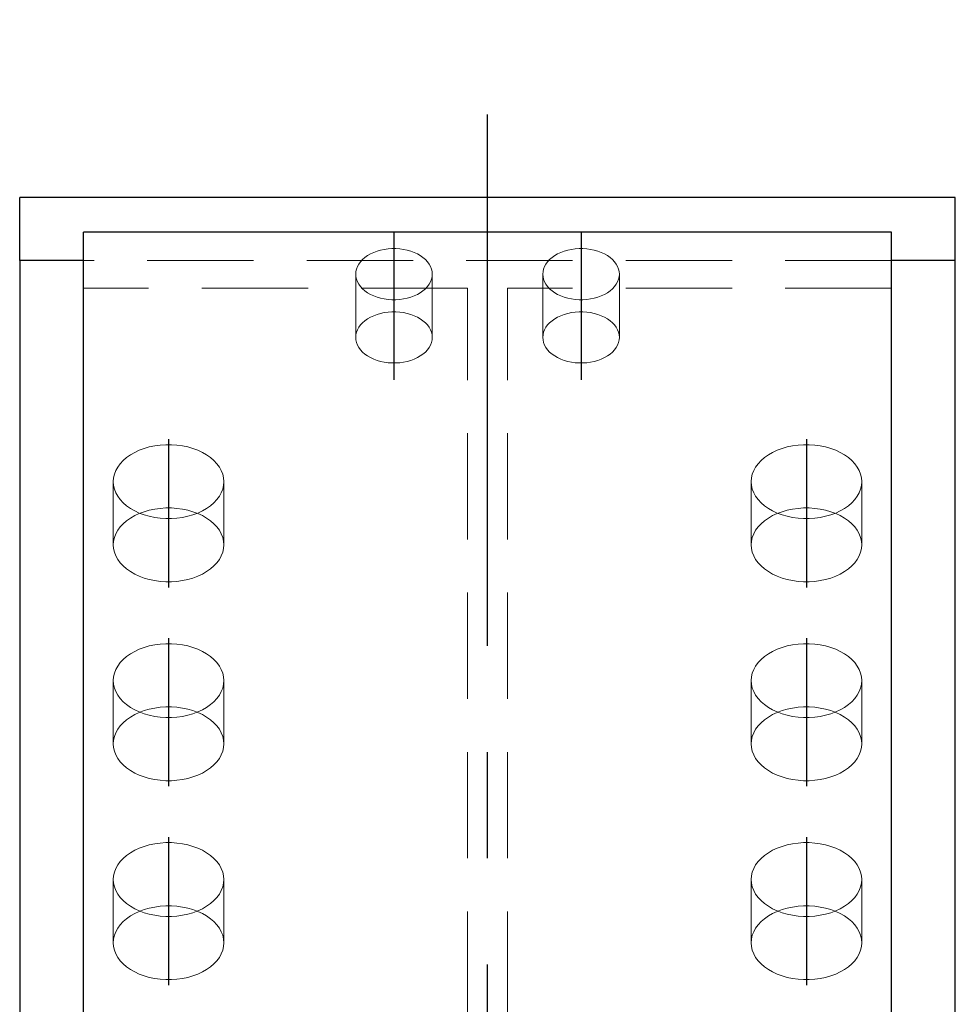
# Model space of a CAD drawing. Header units: millimetres. Extents: x 2097 to 3301, y 14853 to 15503.
# Tile 12 of 98: x 2439 to 2461, y 15153 to 15176. Entities that reach past the tile are written whole.
import ezdxf

# ---------------------------------------------------------------- set-up
doc = ezdxf.new("R2010")
doc.units = ezdxf.units.MM
doc.header["$LTSCALE"] = 10
doc.linetypes.add('HIDDEN', pattern=[0.375, 0.25, -0.125])
doc.linetypes.add('MITTE', pattern=[2, 1.25, -0.25, 0.25, -0.25])
doc.layers.add('PS_Hidden', color=2, linetype='HIDDEN', lineweight=9)
doc.layers.add('PS_SOLID', color=7, linetype='Continuous', lineweight=30)
doc.layers.add('PS_MID', color=5, linetype='MITTE')
doc.layers.add('PS_SHAPE', color=3, linetype='Continuous')

# ---------------------------------------------------------------- blocks, each defined once
blk = doc.blocks.new('*X794')
at = {"layer": 'PS_Hidden', "color": 2, "linetype": 'HIDDEN'}
for p, q in [((2447.838, 15170.433), (2447.758, 15170.404)), ((2447.921, 15170.457), (2447.838, 15170.433)), ((2448.008, 15170.476), (2447.921, 15170.457)), ((2448.098, 15170.488), (2448.008, 15170.476)), ((2448.188, 15170.494), (2448.098, 15170.488)), ((2448.279, 15170.494), (2448.188, 15170.494)), ((2448.37, 15170.488), (2448.279, 15170.494)), ((2448.459, 15170.476), (2448.37, 15170.488)), ((2448.546, 15170.457), (2448.459, 15170.476)), ((2448.63, 15170.433), (2448.546, 15170.457)), ((2448.71, 15170.404), (2448.63, 15170.433)), ((2452.238, 15170.433), (2452.158, 15170.404)), ((2452.321, 15170.457), (2452.238, 15170.433)), ((2452.408, 15170.476), (2452.321, 15170.457)), ((2452.498, 15170.488), (2452.408, 15170.476)), ((2452.588, 15170.494), (2452.498, 15170.488)), ((2452.679, 15170.494), (2452.588, 15170.494)), ((2452.77, 15170.488), (2452.679, 15170.494)), ((2452.859, 15170.476), (2452.77, 15170.488)), ((2452.946, 15170.457), (2452.859, 15170.476)), ((2453.03, 15170.433), (2452.946, 15170.457)), ((2453.11, 15170.404), (2453.03, 15170.433)), ((2459.934, 15170.211), (2440.934, 15170.211)), ((2447.495, 15170.237), (2447.447, 15170.185)), ((2447.551, 15170.285), (2447.495, 15170.237)), ((2447.614, 15170.329), (2447.551, 15170.285)), ((2447.683, 15170.369), (2447.614, 15170.329)), ((2447.758, 15170.404), (2447.683, 15170.369)), ((2448.785, 15170.369), (2448.71, 15170.404)), ((2448.854, 15170.329), (2448.785, 15170.369)), ((2448.917, 15170.285), (2448.854, 15170.329)), ((2448.973, 15170.237), (2448.917, 15170.285)), ((2449.021, 15170.185), (2448.973, 15170.237)), ((2451.895, 15170.237), (2451.847, 15170.185)), ((2451.951, 15170.285), (2451.895, 15170.237)), ((2452.014, 15170.329), (2451.951, 15170.285)), ((2452.083, 15170.369), (2452.014, 15170.329)), ((2452.158, 15170.404), (2452.083, 15170.369)), ((2453.185, 15170.369), (2453.11, 15170.404)), ((2453.254, 15170.329), (2453.185, 15170.369)), ((2453.317, 15170.285), (2453.254, 15170.329)), ((2453.373, 15170.237), (2453.317, 15170.285)), ((2453.421, 15170.185), (2453.373, 15170.237)), ((2447.352, 15170.014), (2447.339, 15169.954)), ((2447.375, 15170.073), (2447.352, 15170.014)), ((2447.407, 15170.13), (2447.375, 15170.073)), ((2447.447, 15170.185), (2447.407, 15170.13)), ((2449.061, 15170.13), (2449.021, 15170.185)), ((2449.093, 15170.073), (2449.061, 15170.13)), ((2449.115, 15170.014), (2449.093, 15170.073)), ((2449.129, 15169.954), (2449.115, 15170.014)), ((2451.752, 15170.014), (2451.739, 15169.954)), ((2451.775, 15170.073), (2451.752, 15170.014)), ((2451.807, 15170.13), (2451.775, 15170.073)), ((2451.847, 15170.185), (2451.807, 15170.13)), ((2453.461, 15170.13), (2453.421, 15170.185)), ((2453.493, 15170.073), (2453.461, 15170.13)), ((2453.515, 15170.014), (2453.493, 15170.073)), ((2453.529, 15169.954), (2453.515, 15170.014)), ((2447.339, 15169.954), (2447.334, 15169.893)), ((2447.334, 15169.893), (2447.339, 15169.832)), ((2447.334, 15168.406), (2447.334, 15169.893)), ((2447.339, 15169.832), (2447.352, 15169.772)), ((2447.352, 15169.772), (2447.375, 15169.713)), ((2449.093, 15169.713), (2449.115, 15169.772)), ((2449.115, 15169.772), (2449.129, 15169.832)), ((2449.134, 15169.893), (2449.129, 15169.954)), ((2449.129, 15169.832), (2449.134, 15169.893)), ((2449.134, 15168.406), (2449.134, 15169.893)), ((2451.739, 15169.954), (2451.734, 15169.893)), ((2451.734, 15169.893), (2451.739, 15169.832)), ((2451.734, 15168.406), (2451.734, 15169.893)), ((2451.739, 15169.832), (2451.752, 15169.772)), ((2451.752, 15169.772), (2451.775, 15169.713)), ((2453.493, 15169.713), (2453.515, 15169.772)), ((2453.515, 15169.772), (2453.529, 15169.832)), ((2453.534, 15169.893), (2453.529, 15169.954)), ((2453.529, 15169.832), (2453.534, 15169.893)), ((2453.534, 15168.406), (2453.534, 15169.893)), ((2449.964, 15169.567), (2440.934, 15169.567)), ((2447.375, 15169.713), (2447.407, 15169.656)), ((2447.407, 15169.656), (2447.447, 15169.601)), ((2447.447, 15169.601), (2447.495, 15169.549)), ((2447.495, 15169.549), (2447.551, 15169.501)), ((2447.551, 15169.501), (2447.614, 15169.457)), ((2448.854, 15169.457), (2448.917, 15169.501)), ((2448.917, 15169.501), (2448.973, 15169.549)), ((2448.973, 15169.549), (2449.021, 15169.601)), ((2449.021, 15169.601), (2449.061, 15169.656)), ((2449.061, 15169.656), (2449.093, 15169.713)), ((2449.964, 14961.153), (2449.964, 15169.567)), ((2450.904, 14961.153), (2450.904, 15169.567)), ((2459.934, 15169.567), (2450.904, 15169.567)), ((2451.775, 15169.713), (2451.807, 15169.656)), ((2451.807, 15169.656), (2451.847, 15169.601)), ((2451.847, 15169.601), (2451.895, 15169.549)), ((2451.895, 15169.549), (2451.951, 15169.501)), ((2451.951, 15169.501), (2452.014, 15169.457)), ((2453.254, 15169.457), (2453.317, 15169.501)), ((2453.317, 15169.501), (2453.373, 15169.549)), ((2453.373, 15169.549), (2453.421, 15169.601)), ((2453.421, 15169.601), (2453.461, 15169.656)), ((2453.461, 15169.656), (2453.493, 15169.713)), ((2447.614, 15169.457), (2447.683, 15169.417)), ((2447.683, 15169.417), (2447.758, 15169.383)), ((2447.758, 15169.383), (2447.838, 15169.353)), ((2447.838, 15169.353), (2447.921, 15169.329)), ((2447.921, 15169.329), (2448.008, 15169.311)), ((2448.008, 15169.311), (2448.098, 15169.298)), ((2448.098, 15169.298), (2448.188, 15169.292)), ((2448.188, 15169.292), (2448.279, 15169.292)), ((2448.279, 15169.292), (2448.37, 15169.298)), ((2448.37, 15169.298), (2448.459, 15169.311)), ((2448.459, 15169.311), (2448.546, 15169.329)), ((2448.546, 15169.329), (2448.63, 15169.353)), ((2448.63, 15169.353), (2448.71, 15169.383)), ((2448.71, 15169.383), (2448.785, 15169.417)), ((2448.785, 15169.417), (2448.854, 15169.457)), ((2452.014, 15169.457), (2452.083, 15169.417)), ((2452.083, 15169.417), (2452.158, 15169.383)), ((2452.158, 15169.383), (2452.238, 15169.353)), ((2452.238, 15169.353), (2452.321, 15169.329)), ((2452.321, 15169.329), (2452.408, 15169.311)), ((2452.408, 15169.311), (2452.498, 15169.298)), ((2452.498, 15169.298), (2452.588, 15169.292)), ((2452.588, 15169.292), (2452.679, 15169.292)), ((2452.679, 15169.292), (2452.77, 15169.298)), ((2452.77, 15169.298), (2452.859, 15169.311)), ((2452.859, 15169.311), (2452.946, 15169.329)), ((2452.946, 15169.329), (2453.03, 15169.353)), ((2453.03, 15169.353), (2453.11, 15169.383)), ((2453.11, 15169.383), (2453.185, 15169.417)), ((2453.185, 15169.417), (2453.254, 15169.457)), ((2447.551, 15168.798), (2447.614, 15168.842)), ((2447.614, 15168.842), (2447.683, 15168.882)), ((2447.683, 15168.882), (2447.758, 15168.916)), ((2447.758, 15168.916), (2447.838, 15168.946)), ((2447.838, 15168.946), (2447.921, 15168.97)), ((2447.921, 15168.97), (2448.008, 15168.988)), ((2448.008, 15168.988), (2448.098, 15169.001)), ((2448.098, 15169.001), (2448.188, 15169.007)), ((2448.188, 15169.007), (2448.279, 15169.007)), ((2448.279, 15169.007), (2448.37, 15169.001)), ((2448.37, 15169.001), (2448.459, 15168.988)), ((2448.459, 15168.988), (2448.546, 15168.97)), ((2448.546, 15168.97), (2448.63, 15168.946)), ((2448.63, 15168.946), (2448.71, 15168.916)), ((2448.71, 15168.916), (2448.785, 15168.882)), ((2448.785, 15168.882), (2448.854, 15168.842)), ((2448.854, 15168.842), (2448.917, 15168.798)), ((2451.951, 15168.798), (2452.014, 15168.842)), ((2452.014, 15168.842), (2452.083, 15168.882)), ((2452.083, 15168.882), (2452.158, 15168.916)), ((2452.158, 15168.916), (2452.238, 15168.946)), ((2452.238, 15168.946), (2452.321, 15168.97)), ((2452.321, 15168.97), (2452.408, 15168.988)), ((2452.408, 15168.988), (2452.498, 15169.001)), ((2452.498, 15169.001), (2452.588, 15169.007)), ((2452.588, 15169.007), (2452.679, 15169.007)), ((2452.679, 15169.007), (2452.77, 15169.001)), ((2452.77, 15169.001), (2452.859, 15168.988)), ((2452.859, 15168.988), (2452.946, 15168.97)), ((2452.946, 15168.97), (2453.03, 15168.946)), ((2453.03, 15168.946), (2453.11, 15168.916)), ((2453.11, 15168.916), (2453.185, 15168.882)), ((2453.185, 15168.882), (2453.254, 15168.842)), ((2453.254, 15168.842), (2453.317, 15168.798)), ((2447.352, 15168.527), (2447.375, 15168.586)), ((2447.375, 15168.586), (2447.407, 15168.643)), ((2447.407, 15168.643), (2447.447, 15168.698)), ((2447.447, 15168.698), (2447.495, 15168.75)), ((2447.495, 15168.75), (2447.551, 15168.798)), ((2448.917, 15168.798), (2448.973, 15168.75)), ((2448.973, 15168.75), (2449.021, 15168.698)), ((2449.021, 15168.698), (2449.061, 15168.643)), ((2449.061, 15168.643), (2449.093, 15168.586)), ((2449.093, 15168.586), (2449.115, 15168.527)), ((2451.752, 15168.527), (2451.775, 15168.586)), ((2451.775, 15168.586), (2451.807, 15168.643)), ((2451.807, 15168.643), (2451.847, 15168.698)), ((2451.847, 15168.698), (2451.895, 15168.75)), ((2451.895, 15168.75), (2451.951, 15168.798)), ((2453.317, 15168.798), (2453.373, 15168.75)), ((2453.373, 15168.75), (2453.421, 15168.698)), ((2453.421, 15168.698), (2453.461, 15168.643)), ((2453.461, 15168.643), (2453.493, 15168.586)), ((2453.493, 15168.586), (2453.515, 15168.527)), ((2447.334, 15168.406), (2447.339, 15168.467)), ((2447.339, 15168.345), (2447.334, 15168.406)), ((2447.339, 15168.467), (2447.352, 15168.527)), ((2447.352, 15168.285), (2447.339, 15168.345)), ((2449.115, 15168.527), (2449.129, 15168.467)), ((2449.129, 15168.345), (2449.115, 15168.285)), ((2449.129, 15168.467), (2449.134, 15168.406)), ((2449.134, 15168.406), (2449.129, 15168.345)), ((2451.734, 15168.406), (2451.739, 15168.467)), ((2451.739, 15168.345), (2451.734, 15168.406)), ((2451.739, 15168.467), (2451.752, 15168.527)), ((2451.752, 15168.285), (2451.739, 15168.345)), ((2453.515, 15168.527), (2453.529, 15168.467)), ((2453.529, 15168.345), (2453.515, 15168.285)), ((2453.529, 15168.467), (2453.534, 15168.406)), ((2453.534, 15168.406), (2453.529, 15168.345)), ((2447.375, 15168.226), (2447.352, 15168.285)), ((2447.407, 15168.169), (2447.375, 15168.226)), ((2447.447, 15168.114), (2447.407, 15168.169)), ((2447.495, 15168.062), (2447.447, 15168.114)), ((2449.021, 15168.114), (2448.973, 15168.062)), ((2449.061, 15168.169), (2449.021, 15168.114)), ((2449.093, 15168.226), (2449.061, 15168.169)), ((2449.115, 15168.285), (2449.093, 15168.226)), ((2451.775, 15168.226), (2451.752, 15168.285)), ((2451.807, 15168.169), (2451.775, 15168.226)), ((2451.847, 15168.114), (2451.807, 15168.169)), ((2451.895, 15168.062), (2451.847, 15168.114)), ((2453.421, 15168.114), (2453.373, 15168.062)), ((2453.461, 15168.169), (2453.421, 15168.114)), ((2453.493, 15168.226), (2453.461, 15168.169)), ((2453.515, 15168.285), (2453.493, 15168.226)), ((2447.551, 15168.014), (2447.495, 15168.062)), ((2447.614, 15167.97), (2447.551, 15168.014)), ((2447.683, 15167.93), (2447.614, 15167.97)), ((2447.758, 15167.895), (2447.683, 15167.93)), ((2447.838, 15167.866), (2447.758, 15167.895)), ((2448.71, 15167.895), (2448.63, 15167.866)), ((2448.785, 15167.93), (2448.71, 15167.895)), ((2448.854, 15167.97), (2448.785, 15167.93)), ((2448.917, 15168.014), (2448.854, 15167.97)), ((2448.973, 15168.062), (2448.917, 15168.014)), ((2451.951, 15168.014), (2451.895, 15168.062)), ((2452.014, 15167.97), (2451.951, 15168.014)), ((2452.083, 15167.93), (2452.014, 15167.97)), ((2452.158, 15167.895), (2452.083, 15167.93)), ((2452.238, 15167.866), (2452.158, 15167.895)), ((2453.11, 15167.895), (2453.03, 15167.866)), ((2453.185, 15167.93), (2453.11, 15167.895)), ((2453.254, 15167.97), (2453.185, 15167.93)), ((2453.317, 15168.014), (2453.254, 15167.97)), ((2453.373, 15168.062), (2453.317, 15168.014)), ((2447.921, 15167.842), (2447.838, 15167.866)), ((2448.008, 15167.823), (2447.921, 15167.842)), ((2448.098, 15167.811), (2448.008, 15167.823)), ((2448.188, 15167.805), (2448.098, 15167.811)), ((2448.279, 15167.805), (2448.188, 15167.805)), ((2448.37, 15167.811), (2448.279, 15167.805)), ((2448.459, 15167.823), (2448.37, 15167.811)), ((2448.546, 15167.842), (2448.459, 15167.823)), ((2448.63, 15167.866), (2448.546, 15167.842)), ((2452.321, 15167.842), (2452.238, 15167.866)), ((2452.408, 15167.823), (2452.321, 15167.842)), ((2452.498, 15167.811), (2452.408, 15167.823)), ((2452.588, 15167.805), (2452.498, 15167.811)), ((2452.679, 15167.805), (2452.588, 15167.805)), ((2452.77, 15167.811), (2452.679, 15167.805)), ((2452.859, 15167.823), (2452.77, 15167.811)), ((2452.946, 15167.842), (2452.859, 15167.823)), ((2453.03, 15167.866), (2452.946, 15167.842)), ((2442.482, 15165.828), (2442.361, 15165.793)), ((2442.608, 15165.854), (2442.482, 15165.828)), ((2442.737, 15165.872), (2442.608, 15165.854)), ((2442.868, 15165.881), (2442.737, 15165.872)), ((2443, 15165.881), (2442.868, 15165.881)), ((2443.131, 15165.872), (2443, 15165.881)), ((2443.26, 15165.854), (2443.131, 15165.872)), ((2443.385, 15165.828), (2443.26, 15165.854)), ((2443.506, 15165.793), (2443.385, 15165.828)), ((2457.482, 15165.828), (2457.361, 15165.793)), ((2457.608, 15165.854), (2457.482, 15165.828)), ((2457.737, 15165.872), (2457.608, 15165.854)), ((2457.868, 15165.881), (2457.737, 15165.872)), ((2458, 15165.881), (2457.868, 15165.881)), ((2458.131, 15165.872), (2458, 15165.881)), ((2458.26, 15165.854), (2458.131, 15165.872)), ((2458.385, 15165.828), (2458.26, 15165.854)), ((2458.506, 15165.793), (2458.385, 15165.828)), ((2441.948, 15165.579), (2441.867, 15165.509)), ((2442.038, 15165.643), (2441.948, 15165.579)), ((2442.138, 15165.7), (2442.038, 15165.643)), ((2442.246, 15165.75), (2442.138, 15165.7)), ((2442.361, 15165.793), (2442.246, 15165.75)), ((2443.622, 15165.75), (2443.506, 15165.793)), ((2443.73, 15165.7), (2443.622, 15165.75)), ((2443.83, 15165.643), (2443.73, 15165.7)), ((2443.92, 15165.579), (2443.83, 15165.643)), ((2444.001, 15165.509), (2443.92, 15165.579)), ((2456.948, 15165.579), (2456.867, 15165.509)), ((2457.038, 15165.643), (2456.948, 15165.579)), ((2457.138, 15165.7), (2457.038, 15165.643)), ((2457.246, 15165.75), (2457.138, 15165.7)), ((2457.361, 15165.793), (2457.246, 15165.75)), ((2458.622, 15165.75), (2458.506, 15165.793)), ((2458.73, 15165.7), (2458.622, 15165.75)), ((2458.83, 15165.643), (2458.73, 15165.7)), ((2458.92, 15165.579), (2458.83, 15165.643)), ((2459.001, 15165.509), (2458.92, 15165.579)), ((2441.739, 15165.356), (2441.694, 15165.273)), ((2441.797, 15165.435), (2441.739, 15165.356)), ((2441.867, 15165.509), (2441.797, 15165.435)), ((2444.071, 15165.435), (2444.001, 15165.509)), ((2444.129, 15165.356), (2444.071, 15165.435)), ((2444.174, 15165.273), (2444.129, 15165.356)), ((2456.739, 15165.356), (2456.694, 15165.273)), ((2456.797, 15165.435), (2456.739, 15165.356)), ((2456.867, 15165.509), (2456.797, 15165.435)), ((2459.071, 15165.435), (2459.001, 15165.509)), ((2459.129, 15165.356), (2459.071, 15165.435)), ((2459.174, 15165.273), (2459.129, 15165.356)), ((2441.641, 15165.101), (2441.634, 15165.013)), ((2441.661, 15165.188), (2441.641, 15165.101)), ((2441.694, 15165.273), (2441.661, 15165.188)), ((2444.207, 15165.188), (2444.174, 15165.273)), ((2444.227, 15165.101), (2444.207, 15165.188)), ((2444.234, 15165.013), (2444.227, 15165.101)), ((2456.641, 15165.101), (2456.634, 15165.013)), ((2456.661, 15165.188), (2456.641, 15165.101)), ((2456.694, 15165.273), (2456.661, 15165.188)), ((2459.207, 15165.188), (2459.174, 15165.273)), ((2459.227, 15165.101), (2459.207, 15165.188)), ((2459.234, 15165.013), (2459.227, 15165.101)), ((2441.634, 15165.013), (2441.641, 15164.925)), ((2441.634, 15163.526), (2441.634, 15165.013)), ((2441.641, 15164.925), (2441.661, 15164.838)), ((2444.207, 15164.838), (2444.227, 15164.925)), ((2444.227, 15164.925), (2444.234, 15165.013)), ((2444.234, 15163.526), (2444.234, 15165.013)), ((2456.634, 15165.013), (2456.641, 15164.925)), ((2456.634, 15163.526), (2456.634, 15165.013)), ((2456.641, 15164.925), (2456.661, 15164.838)), ((2459.207, 15164.838), (2459.227, 15164.925)), ((2459.227, 15164.925), (2459.234, 15165.013)), ((2459.234, 15163.526), (2459.234, 15165.013)), ((2441.661, 15164.838), (2441.694, 15164.753)), ((2441.694, 15164.753), (2441.739, 15164.67)), ((2441.739, 15164.67), (2441.797, 15164.591)), ((2444.071, 15164.591), (2444.129, 15164.67)), ((2444.129, 15164.67), (2444.174, 15164.753)), ((2444.174, 15164.753), (2444.207, 15164.838)), ((2456.661, 15164.838), (2456.694, 15164.753)), ((2456.694, 15164.753), (2456.739, 15164.67)), ((2456.739, 15164.67), (2456.797, 15164.591)), ((2459.071, 15164.591), (2459.129, 15164.67)), ((2459.129, 15164.67), (2459.174, 15164.753)), ((2459.174, 15164.753), (2459.207, 15164.838)), ((2441.797, 15164.591), (2441.867, 15164.516)), ((2441.867, 15164.516), (2441.948, 15164.447)), ((2441.948, 15164.447), (2442.038, 15164.383)), ((2443.83, 15164.383), (2443.92, 15164.447)), ((2443.92, 15164.447), (2444.001, 15164.516)), ((2444.001, 15164.516), (2444.071, 15164.591)), ((2456.797, 15164.591), (2456.867, 15164.516)), ((2456.867, 15164.516), (2456.948, 15164.447)), ((2456.948, 15164.447), (2457.038, 15164.383)), ((2458.83, 15164.383), (2458.92, 15164.447)), ((2458.92, 15164.447), (2459.001, 15164.516)), ((2459.001, 15164.516), (2459.071, 15164.591)), ((2442.038, 15164.383), (2442.138, 15164.326)), ((2442.038, 15164.155), (2442.138, 15164.213)), ((2442.138, 15164.326), (2442.246, 15164.275)), ((2442.138, 15164.213), (2442.246, 15164.263)), ((2442.246, 15164.263), (2442.361, 15164.306)), ((2442.246, 15164.275), (2442.361, 15164.233)), ((2442.361, 15164.306), (2442.482, 15164.341)), ((2442.361, 15164.233), (2442.482, 15164.198)), ((2442.482, 15164.341), (2442.608, 15164.367)), ((2442.482, 15164.198), (2442.608, 15164.172)), ((2442.608, 15164.367), (2442.737, 15164.385)), ((2442.737, 15164.385), (2442.868, 15164.394)), ((2442.868, 15164.394), (2443, 15164.394)), ((2443, 15164.394), (2443.131, 15164.385)), ((2443.131, 15164.385), (2443.26, 15164.367)), ((2443.26, 15164.367), (2443.385, 15164.341)), ((2443.26, 15164.172), (2443.385, 15164.198)), ((2443.385, 15164.341), (2443.506, 15164.306)), ((2443.385, 15164.198), (2443.506, 15164.233)), ((2443.506, 15164.306), (2443.622, 15164.263)), ((2443.506, 15164.233), (2443.622, 15164.275)), ((2443.622, 15164.275), (2443.73, 15164.326)), ((2443.622, 15164.263), (2443.73, 15164.213)), ((2443.73, 15164.326), (2443.83, 15164.383)), ((2443.73, 15164.213), (2443.83, 15164.155)), ((2457.038, 15164.383), (2457.138, 15164.326)), ((2457.038, 15164.155), (2457.138, 15164.213)), ((2457.138, 15164.326), (2457.246, 15164.275)), ((2457.138, 15164.213), (2457.246, 15164.263)), ((2457.246, 15164.263), (2457.361, 15164.306)), ((2457.246, 15164.275), (2457.361, 15164.233)), ((2457.361, 15164.306), (2457.482, 15164.341)), ((2457.361, 15164.233), (2457.482, 15164.198)), ((2457.482, 15164.341), (2457.608, 15164.367)), ((2457.482, 15164.198), (2457.608, 15164.172)), ((2457.608, 15164.367), (2457.737, 15164.385)), ((2457.737, 15164.385), (2457.868, 15164.394)), ((2457.868, 15164.394), (2458, 15164.394)), ((2458, 15164.394), (2458.131, 15164.385)), ((2458.131, 15164.385), (2458.26, 15164.367)), ((2458.26, 15164.367), (2458.385, 15164.341)), ((2458.26, 15164.172), (2458.385, 15164.198)), ((2458.385, 15164.341), (2458.506, 15164.306)), ((2458.385, 15164.198), (2458.506, 15164.233)), ((2458.506, 15164.306), (2458.622, 15164.263)), ((2458.506, 15164.233), (2458.622, 15164.275)), ((2458.622, 15164.275), (2458.73, 15164.326)), ((2458.622, 15164.263), (2458.73, 15164.213)), ((2458.73, 15164.326), (2458.83, 15164.383)), ((2458.73, 15164.213), (2458.83, 15164.155)), ((2441.739, 15163.868), (2441.797, 15163.947)), ((2441.797, 15163.947), (2441.867, 15164.022)), ((2441.867, 15164.022), (2441.948, 15164.092)), ((2441.948, 15164.092), (2442.038, 15164.155)), ((2442.608, 15164.172), (2442.737, 15164.154)), ((2442.737, 15164.154), (2442.868, 15164.145)), ((2442.868, 15164.145), (2443, 15164.145)), ((2443, 15164.145), (2443.131, 15164.154)), ((2443.131, 15164.154), (2443.26, 15164.172)), ((2443.83, 15164.155), (2443.92, 15164.092)), ((2443.92, 15164.092), (2444.001, 15164.022)), ((2444.001, 15164.022), (2444.071, 15163.947)), ((2444.071, 15163.947), (2444.129, 15163.868)), ((2456.739, 15163.868), (2456.797, 15163.947)), ((2456.797, 15163.947), (2456.867, 15164.022)), ((2456.867, 15164.022), (2456.948, 15164.092)), ((2456.948, 15164.092), (2457.038, 15164.155)), ((2457.608, 15164.172), (2457.737, 15164.154)), ((2457.737, 15164.154), (2457.868, 15164.145)), ((2457.868, 15164.145), (2458, 15164.145)), ((2458, 15164.145), (2458.131, 15164.154)), ((2458.131, 15164.154), (2458.26, 15164.172)), ((2458.83, 15164.155), (2458.92, 15164.092)), ((2458.92, 15164.092), (2459.001, 15164.022)), ((2459.001, 15164.022), (2459.071, 15163.947)), ((2459.071, 15163.947), (2459.129, 15163.868)), ((2441.661, 15163.7), (2441.694, 15163.786)), ((2441.694, 15163.786), (2441.739, 15163.868)), ((2444.129, 15163.868), (2444.174, 15163.786)), ((2444.174, 15163.786), (2444.207, 15163.7)), ((2456.661, 15163.7), (2456.694, 15163.786)), ((2456.694, 15163.786), (2456.739, 15163.868)), ((2459.129, 15163.868), (2459.174, 15163.786)), ((2459.174, 15163.786), (2459.207, 15163.7)), ((2441.634, 15163.526), (2441.641, 15163.613)), ((2441.641, 15163.438), (2441.634, 15163.526)), ((2441.641, 15163.613), (2441.661, 15163.7)), ((2444.207, 15163.7), (2444.227, 15163.613)), ((2444.227, 15163.613), (2444.234, 15163.526)), ((2444.234, 15163.526), (2444.227, 15163.438)), ((2456.634, 15163.526), (2456.641, 15163.613)), ((2456.641, 15163.438), (2456.634, 15163.526)), ((2456.641, 15163.613), (2456.661, 15163.7)), ((2459.207, 15163.7), (2459.227, 15163.613)), ((2459.227, 15163.613), (2459.234, 15163.526)), ((2459.234, 15163.526), (2459.227, 15163.438)), ((2441.661, 15163.351), (2441.641, 15163.438)), ((2441.694, 15163.265), (2441.661, 15163.351)), ((2441.739, 15163.183), (2441.694, 15163.265)), ((2444.174, 15163.265), (2444.129, 15163.183)), ((2444.207, 15163.351), (2444.174, 15163.265)), ((2444.227, 15163.438), (2444.207, 15163.351)), ((2456.661, 15163.351), (2456.641, 15163.438)), ((2456.694, 15163.265), (2456.661, 15163.351)), ((2456.739, 15163.183), (2456.694, 15163.265)), ((2459.174, 15163.265), (2459.129, 15163.183)), ((2459.207, 15163.351), (2459.174, 15163.265)), ((2459.227, 15163.438), (2459.207, 15163.351)), ((2441.797, 15163.104), (2441.739, 15163.183)), ((2441.867, 15163.029), (2441.797, 15163.104)), ((2441.948, 15162.959), (2441.867, 15163.029)), ((2444.001, 15163.029), (2443.92, 15162.959)), ((2444.071, 15163.104), (2444.001, 15163.029)), ((2444.129, 15163.183), (2444.071, 15163.104)), ((2456.797, 15163.104), (2456.739, 15163.183)), ((2456.867, 15163.029), (2456.797, 15163.104)), ((2456.948, 15162.959), (2456.867, 15163.029)), ((2459.001, 15163.029), (2458.92, 15162.959)), ((2459.071, 15163.104), (2459.001, 15163.029)), ((2459.129, 15163.183), (2459.071, 15163.104)), ((2442.038, 15162.896), (2441.948, 15162.959)), ((2442.138, 15162.838), (2442.038, 15162.896)), ((2442.246, 15162.788), (2442.138, 15162.838)), ((2442.361, 15162.745), (2442.246, 15162.788)), ((2443.622, 15162.788), (2443.506, 15162.745)), ((2443.73, 15162.838), (2443.622, 15162.788)), ((2443.83, 15162.896), (2443.73, 15162.838)), ((2443.92, 15162.959), (2443.83, 15162.896)), ((2457.038, 15162.896), (2456.948, 15162.959)), ((2457.138, 15162.838), (2457.038, 15162.896)), ((2457.246, 15162.788), (2457.138, 15162.838)), ((2457.361, 15162.745), (2457.246, 15162.788)), ((2458.622, 15162.788), (2458.506, 15162.745)), ((2458.73, 15162.838), (2458.622, 15162.788)), ((2458.83, 15162.896), (2458.73, 15162.838)), ((2458.92, 15162.959), (2458.83, 15162.896)), ((2442.482, 15162.711), (2442.361, 15162.745)), ((2442.608, 15162.684), (2442.482, 15162.711)), ((2442.737, 15162.666), (2442.608, 15162.684)), ((2442.868, 15162.658), (2442.737, 15162.666)), ((2443, 15162.658), (2442.868, 15162.658)), ((2443.131, 15162.666), (2443, 15162.658)), ((2443.26, 15162.684), (2443.131, 15162.666)), ((2443.385, 15162.711), (2443.26, 15162.684)), ((2443.506, 15162.745), (2443.385, 15162.711)), ((2457.482, 15162.711), (2457.361, 15162.745)), ((2457.608, 15162.684), (2457.482, 15162.711)), ((2457.737, 15162.666), (2457.608, 15162.684)), ((2457.868, 15162.658), (2457.737, 15162.666)), ((2458, 15162.658), (2457.868, 15162.658)), ((2458.131, 15162.666), (2458, 15162.658)), ((2458.26, 15162.684), (2458.131, 15162.666)), ((2458.385, 15162.711), (2458.26, 15162.684)), ((2458.506, 15162.745), (2458.385, 15162.711)), ((2442.608, 15161.175), (2442.482, 15161.148)), ((2442.737, 15161.192), (2442.608, 15161.175)), ((2442.868, 15161.201), (2442.737, 15161.192)), ((2443, 15161.201), (2442.868, 15161.201)), ((2443.131, 15161.192), (2443, 15161.201)), ((2443.26, 15161.175), (2443.131, 15161.192)), ((2443.385, 15161.148), (2443.26, 15161.175)), ((2457.608, 15161.175), (2457.482, 15161.148)), ((2457.737, 15161.192), (2457.608, 15161.175)), ((2457.868, 15161.201), (2457.737, 15161.192)), ((2458, 15161.201), (2457.868, 15161.201)), ((2458.131, 15161.192), (2458, 15161.201)), ((2458.26, 15161.175), (2458.131, 15161.192)), ((2458.385, 15161.148), (2458.26, 15161.175)), ((2442.038, 15160.963), (2441.948, 15160.899)), ((2442.138, 15161.02), (2442.038, 15160.963)), ((2442.246, 15161.071), (2442.138, 15161.02)), ((2442.361, 15161.113), (2442.246, 15161.071)), ((2442.482, 15161.148), (2442.361, 15161.113)), ((2443.506, 15161.113), (2443.385, 15161.148)), ((2443.622, 15161.071), (2443.506, 15161.113)), ((2443.73, 15161.02), (2443.622, 15161.071)), ((2443.83, 15160.963), (2443.73, 15161.02)), ((2443.92, 15160.899), (2443.83, 15160.963)), ((2457.038, 15160.963), (2456.948, 15160.899)), ((2457.138, 15161.02), (2457.038, 15160.963)), ((2457.246, 15161.071), (2457.138, 15161.02)), ((2457.361, 15161.113), (2457.246, 15161.071)), ((2457.482, 15161.148), (2457.361, 15161.113)), ((2458.506, 15161.113), (2458.385, 15161.148)), ((2458.622, 15161.071), (2458.506, 15161.113)), ((2458.73, 15161.02), (2458.622, 15161.071)), ((2458.83, 15160.963), (2458.73, 15161.02)), ((2458.92, 15160.899), (2458.83, 15160.963)), ((2441.797, 15160.755), (2441.739, 15160.676)), ((2441.867, 15160.83), (2441.797, 15160.755)), ((2441.948, 15160.899), (2441.867, 15160.83)), ((2444.001, 15160.83), (2443.92, 15160.899)), ((2444.071, 15160.755), (2444.001, 15160.83)), ((2444.129, 15160.676), (2444.071, 15160.755)), ((2456.797, 15160.755), (2456.739, 15160.676)), ((2456.867, 15160.83), (2456.797, 15160.755)), ((2456.948, 15160.899), (2456.867, 15160.83)), ((2459.001, 15160.83), (2458.92, 15160.899)), ((2459.071, 15160.755), (2459.001, 15160.83)), ((2459.129, 15160.676), (2459.071, 15160.755)), ((2441.661, 15160.508), (2441.641, 15160.421)), ((2441.694, 15160.593), (2441.661, 15160.508)), ((2441.739, 15160.676), (2441.694, 15160.593)), ((2444.174, 15160.593), (2444.129, 15160.676)), ((2444.207, 15160.508), (2444.174, 15160.593)), ((2444.227, 15160.421), (2444.207, 15160.508)), ((2456.661, 15160.508), (2456.641, 15160.421)), ((2456.694, 15160.593), (2456.661, 15160.508)), ((2456.739, 15160.676), (2456.694, 15160.593)), ((2459.174, 15160.593), (2459.129, 15160.676)), ((2459.207, 15160.508), (2459.174, 15160.593)), ((2459.227, 15160.421), (2459.207, 15160.508)), ((2441.641, 15160.421), (2441.634, 15160.333)), ((2441.634, 15160.333), (2441.641, 15160.245)), ((2441.634, 15158.846), (2441.634, 15160.333)), ((2441.641, 15160.245), (2441.661, 15160.158)), ((2444.207, 15160.158), (2444.227, 15160.245)), ((2444.234, 15160.333), (2444.227, 15160.421)), ((2444.227, 15160.245), (2444.234, 15160.333)), ((2444.234, 15158.846), (2444.234, 15160.333)), ((2456.641, 15160.421), (2456.634, 15160.333)), ((2456.634, 15160.333), (2456.641, 15160.245)), ((2456.634, 15158.846), (2456.634, 15160.333)), ((2456.641, 15160.245), (2456.661, 15160.158)), ((2459.207, 15160.158), (2459.227, 15160.245)), ((2459.234, 15160.333), (2459.227, 15160.421)), ((2459.227, 15160.245), (2459.234, 15160.333)), ((2459.234, 15158.846), (2459.234, 15160.333)), ((2441.661, 15160.158), (2441.694, 15160.073)), ((2441.694, 15160.073), (2441.739, 15159.99)), ((2444.129, 15159.99), (2444.174, 15160.073)), ((2444.174, 15160.073), (2444.207, 15160.158)), ((2456.661, 15160.158), (2456.694, 15160.073)), ((2456.694, 15160.073), (2456.739, 15159.99)), ((2459.129, 15159.99), (2459.174, 15160.073)), ((2459.174, 15160.073), (2459.207, 15160.158)), ((2441.739, 15159.99), (2441.797, 15159.911)), ((2441.797, 15159.911), (2441.867, 15159.837)), ((2441.867, 15159.837), (2441.948, 15159.767)), ((2443.92, 15159.767), (2444.001, 15159.837)), ((2444.001, 15159.837), (2444.071, 15159.911)), ((2444.071, 15159.911), (2444.129, 15159.99)), ((2456.739, 15159.99), (2456.797, 15159.911)), ((2456.797, 15159.911), (2456.867, 15159.837)), ((2456.867, 15159.837), (2456.948, 15159.767)), ((2458.92, 15159.767), (2459.001, 15159.837)), ((2459.001, 15159.837), (2459.071, 15159.911)), ((2459.071, 15159.911), (2459.129, 15159.99)), ((2441.948, 15159.767), (2442.038, 15159.703)), ((2442.038, 15159.703), (2442.138, 15159.646)), ((2442.138, 15159.646), (2442.246, 15159.596)), ((2442.138, 15159.533), (2442.246, 15159.583)), ((2442.246, 15159.583), (2442.361, 15159.626)), ((2442.246, 15159.596), (2442.361, 15159.553)), ((2442.361, 15159.626), (2442.482, 15159.661)), ((2442.361, 15159.553), (2442.482, 15159.518)), ((2442.482, 15159.661), (2442.608, 15159.687)), ((2442.608, 15159.687), (2442.737, 15159.705)), ((2442.737, 15159.705), (2442.868, 15159.714)), ((2442.868, 15159.714), (2443, 15159.714)), ((2443, 15159.714), (2443.131, 15159.705)), ((2443.131, 15159.705), (2443.26, 15159.687)), ((2443.26, 15159.687), (2443.385, 15159.661)), ((2443.385, 15159.661), (2443.506, 15159.626)), ((2443.385, 15159.518), (2443.506, 15159.553)), ((2443.506, 15159.626), (2443.622, 15159.583)), ((2443.506, 15159.553), (2443.622, 15159.596)), ((2443.622, 15159.596), (2443.73, 15159.646)), ((2443.622, 15159.583), (2443.73, 15159.533)), ((2443.73, 15159.646), (2443.83, 15159.703)), ((2443.83, 15159.703), (2443.92, 15159.767)), ((2456.948, 15159.767), (2457.038, 15159.703)), ((2457.038, 15159.703), (2457.138, 15159.646)), ((2457.138, 15159.646), (2457.246, 15159.596)), ((2457.138, 15159.533), (2457.246, 15159.583)), ((2457.246, 15159.583), (2457.361, 15159.626)), ((2457.246, 15159.596), (2457.361, 15159.553)), ((2457.361, 15159.626), (2457.482, 15159.661)), ((2457.361, 15159.553), (2457.482, 15159.518)), ((2457.482, 15159.661), (2457.608, 15159.687)), ((2457.608, 15159.687), (2457.737, 15159.705)), ((2457.737, 15159.705), (2457.868, 15159.714)), ((2457.868, 15159.714), (2458, 15159.714)), ((2458, 15159.714), (2458.131, 15159.705)), ((2458.131, 15159.705), (2458.26, 15159.687)), ((2458.26, 15159.687), (2458.385, 15159.661)), ((2458.385, 15159.661), (2458.506, 15159.626)), ((2458.385, 15159.518), (2458.506, 15159.553)), ((2458.506, 15159.626), (2458.622, 15159.583)), ((2458.506, 15159.553), (2458.622, 15159.596)), ((2458.622, 15159.596), (2458.73, 15159.646)), ((2458.622, 15159.583), (2458.73, 15159.533)), ((2458.73, 15159.646), (2458.83, 15159.703)), ((2458.83, 15159.703), (2458.92, 15159.767)), ((2441.797, 15159.268), (2441.867, 15159.342)), ((2441.867, 15159.342), (2441.948, 15159.412)), ((2441.948, 15159.412), (2442.038, 15159.476)), ((2442.038, 15159.476), (2442.138, 15159.533)), ((2442.482, 15159.518), (2442.608, 15159.492)), ((2442.608, 15159.492), (2442.737, 15159.474)), ((2442.737, 15159.474), (2442.868, 15159.465)), ((2442.868, 15159.465), (2443, 15159.465)), ((2443, 15159.465), (2443.131, 15159.474)), ((2443.131, 15159.474), (2443.26, 15159.492)), ((2443.26, 15159.492), (2443.385, 15159.518)), ((2443.73, 15159.533), (2443.83, 15159.476)), ((2443.83, 15159.476), (2443.92, 15159.412)), ((2443.92, 15159.412), (2444.001, 15159.342)), ((2444.001, 15159.342), (2444.071, 15159.268)), ((2456.797, 15159.268), (2456.867, 15159.342)), ((2456.867, 15159.342), (2456.948, 15159.412)), ((2456.948, 15159.412), (2457.038, 15159.476)), ((2457.038, 15159.476), (2457.138, 15159.533)), ((2457.482, 15159.518), (2457.608, 15159.492)), ((2457.608, 15159.492), (2457.737, 15159.474)), ((2457.737, 15159.474), (2457.868, 15159.465)), ((2457.868, 15159.465), (2458, 15159.465)), ((2458, 15159.465), (2458.131, 15159.474)), ((2458.131, 15159.474), (2458.26, 15159.492)), ((2458.26, 15159.492), (2458.385, 15159.518)), ((2458.73, 15159.533), (2458.83, 15159.476)), ((2458.83, 15159.476), (2458.92, 15159.412)), ((2458.92, 15159.412), (2459.001, 15159.342)), ((2459.001, 15159.342), (2459.071, 15159.268)), ((2441.661, 15159.021), (2441.694, 15159.106)), ((2441.694, 15159.106), (2441.739, 15159.189)), ((2441.739, 15159.189), (2441.797, 15159.268)), ((2444.071, 15159.268), (2444.129, 15159.189)), ((2444.129, 15159.189), (2444.174, 15159.106)), ((2444.174, 15159.106), (2444.207, 15159.021)), ((2456.661, 15159.021), (2456.694, 15159.106)), ((2456.694, 15159.106), (2456.739, 15159.189)), ((2456.739, 15159.189), (2456.797, 15159.268)), ((2459.071, 15159.268), (2459.129, 15159.189)), ((2459.129, 15159.189), (2459.174, 15159.106)), ((2459.174, 15159.106), (2459.207, 15159.021)), ((2441.634, 15158.846), (2441.641, 15158.934)), ((2441.641, 15158.758), (2441.634, 15158.846)), ((2441.641, 15158.934), (2441.661, 15159.021)), ((2444.207, 15159.021), (2444.227, 15158.934)), ((2444.227, 15158.934), (2444.234, 15158.846)), ((2444.234, 15158.846), (2444.227, 15158.758)), ((2456.634, 15158.846), (2456.641, 15158.934)), ((2456.641, 15158.758), (2456.634, 15158.846)), ((2456.641, 15158.934), (2456.661, 15159.021)), ((2459.207, 15159.021), (2459.227, 15158.934)), ((2459.227, 15158.934), (2459.234, 15158.846)), ((2459.234, 15158.846), (2459.227, 15158.758)), ((2441.661, 15158.671), (2441.641, 15158.758)), ((2441.694, 15158.586), (2441.661, 15158.671)), ((2444.207, 15158.671), (2444.174, 15158.586)), ((2444.227, 15158.758), (2444.207, 15158.671)), ((2456.661, 15158.671), (2456.641, 15158.758)), ((2456.694, 15158.586), (2456.661, 15158.671)), ((2459.207, 15158.671), (2459.174, 15158.586)), ((2459.227, 15158.758), (2459.207, 15158.671)), ((2441.739, 15158.503), (2441.694, 15158.586)), ((2441.797, 15158.424), (2441.739, 15158.503)), ((2441.867, 15158.349), (2441.797, 15158.424)), ((2444.071, 15158.424), (2444.001, 15158.349)), ((2444.129, 15158.503), (2444.071, 15158.424)), ((2444.174, 15158.586), (2444.129, 15158.503)), ((2456.739, 15158.503), (2456.694, 15158.586)), ((2456.797, 15158.424), (2456.739, 15158.503)), ((2456.867, 15158.349), (2456.797, 15158.424)), ((2459.071, 15158.424), (2459.001, 15158.349)), ((2459.129, 15158.503), (2459.071, 15158.424)), ((2459.174, 15158.586), (2459.129, 15158.503)), ((2441.948, 15158.28), (2441.867, 15158.349)), ((2442.038, 15158.216), (2441.948, 15158.28)), ((2442.138, 15158.159), (2442.038, 15158.216)), ((2442.246, 15158.108), (2442.138, 15158.159)), ((2443.73, 15158.159), (2443.622, 15158.108)), ((2443.83, 15158.216), (2443.73, 15158.159)), ((2443.92, 15158.28), (2443.83, 15158.216)), ((2444.001, 15158.349), (2443.92, 15158.28)), ((2456.948, 15158.28), (2456.867, 15158.349)), ((2457.038, 15158.216), (2456.948, 15158.28)), ((2457.138, 15158.159), (2457.038, 15158.216)), ((2457.246, 15158.108), (2457.138, 15158.159)), ((2458.73, 15158.159), (2458.622, 15158.108)), ((2458.83, 15158.216), (2458.73, 15158.159)), ((2458.92, 15158.28), (2458.83, 15158.216)), ((2459.001, 15158.349), (2458.92, 15158.28)), ((2442.361, 15158.066), (2442.246, 15158.108)), ((2442.482, 15158.031), (2442.361, 15158.066)), ((2442.608, 15158.004), (2442.482, 15158.031)), ((2442.737, 15157.987), (2442.608, 15158.004)), ((2442.868, 15157.978), (2442.737, 15157.987)), ((2443, 15157.978), (2442.868, 15157.978)), ((2443.131, 15157.987), (2443, 15157.978)), ((2443.26, 15158.004), (2443.131, 15157.987)), ((2443.385, 15158.031), (2443.26, 15158.004)), ((2443.506, 15158.066), (2443.385, 15158.031)), ((2443.622, 15158.108), (2443.506, 15158.066)), ((2457.361, 15158.066), (2457.246, 15158.108)), ((2457.482, 15158.031), (2457.361, 15158.066)), ((2457.608, 15158.004), (2457.482, 15158.031)), ((2457.737, 15157.987), (2457.608, 15158.004)), ((2457.868, 15157.978), (2457.737, 15157.987)), ((2458, 15157.978), (2457.868, 15157.978)), ((2458.131, 15157.987), (2458, 15157.978)), ((2458.26, 15158.004), (2458.131, 15157.987)), ((2458.385, 15158.031), (2458.26, 15158.004)), ((2458.506, 15158.066), (2458.385, 15158.031)), ((2458.622, 15158.108), (2458.506, 15158.066)), ((2442.138, 15156.341), (2442.038, 15156.283)), ((2442.246, 15156.391), (2442.138, 15156.341)), ((2442.361, 15156.434), (2442.246, 15156.391)), ((2442.482, 15156.468), (2442.361, 15156.434)), ((2442.608, 15156.495), (2442.482, 15156.468)), ((2442.737, 15156.512), (2442.608, 15156.495)), ((2442.868, 15156.521), (2442.737, 15156.512)), ((2443, 15156.521), (2442.868, 15156.521)), ((2443.131, 15156.512), (2443, 15156.521)), ((2443.26, 15156.495), (2443.131, 15156.512)), ((2443.385, 15156.468), (2443.26, 15156.495)), ((2443.506, 15156.434), (2443.385, 15156.468)), ((2443.622, 15156.391), (2443.506, 15156.434)), ((2443.73, 15156.341), (2443.622, 15156.391)), ((2443.83, 15156.283), (2443.73, 15156.341)), ((2457.138, 15156.341), (2457.038, 15156.283)), ((2457.246, 15156.391), (2457.138, 15156.341)), ((2457.361, 15156.434), (2457.246, 15156.391)), ((2457.482, 15156.468), (2457.361, 15156.434)), ((2457.608, 15156.495), (2457.482, 15156.468)), ((2457.737, 15156.512), (2457.608, 15156.495)), ((2457.868, 15156.521), (2457.737, 15156.512)), ((2458, 15156.521), (2457.868, 15156.521)), ((2458.131, 15156.512), (2458, 15156.521)), ((2458.26, 15156.495), (2458.131, 15156.512)), ((2458.385, 15156.468), (2458.26, 15156.495)), ((2458.506, 15156.434), (2458.385, 15156.468)), ((2458.622, 15156.391), (2458.506, 15156.434)), ((2458.73, 15156.341), (2458.622, 15156.391)), ((2458.83, 15156.283), (2458.73, 15156.341)), ((2441.797, 15156.075), (2441.739, 15155.996)), ((2441.867, 15156.15), (2441.797, 15156.075)), ((2441.948, 15156.22), (2441.867, 15156.15)), ((2442.038, 15156.283), (2441.948, 15156.22)), ((2443.92, 15156.22), (2443.83, 15156.283)), ((2444.001, 15156.15), (2443.92, 15156.22)), ((2444.071, 15156.075), (2444.001, 15156.15)), ((2444.129, 15155.996), (2444.071, 15156.075)), ((2456.797, 15156.075), (2456.739, 15155.996)), ((2456.867, 15156.15), (2456.797, 15156.075)), ((2456.948, 15156.22), (2456.867, 15156.15)), ((2457.038, 15156.283), (2456.948, 15156.22)), ((2458.92, 15156.22), (2458.83, 15156.283)), ((2459.001, 15156.15), (2458.92, 15156.22)), ((2459.071, 15156.075), (2459.001, 15156.15)), ((2459.129, 15155.996), (2459.071, 15156.075)), ((2441.694, 15155.914), (2441.661, 15155.828)), ((2441.739, 15155.996), (2441.694, 15155.914)), ((2444.174, 15155.914), (2444.129, 15155.996)), ((2444.207, 15155.828), (2444.174, 15155.914)), ((2456.694, 15155.914), (2456.661, 15155.828)), ((2456.739, 15155.996), (2456.694, 15155.914)), ((2459.174, 15155.914), (2459.129, 15155.996)), ((2459.207, 15155.828), (2459.174, 15155.914)), ((2441.641, 15155.741), (2441.634, 15155.653)), ((2441.634, 15155.653), (2441.641, 15155.565)), ((2441.634, 15154.166), (2441.634, 15155.653)), ((2441.661, 15155.828), (2441.641, 15155.741)), ((2444.227, 15155.741), (2444.207, 15155.828)), ((2444.234, 15155.653), (2444.227, 15155.741)), ((2444.227, 15155.565), (2444.234, 15155.653)), ((2444.234, 15154.166), (2444.234, 15155.653)), ((2456.641, 15155.741), (2456.634, 15155.653)), ((2456.634, 15155.653), (2456.641, 15155.565)), ((2456.634, 15154.166), (2456.634, 15155.653)), ((2456.661, 15155.828), (2456.641, 15155.741)), ((2459.227, 15155.741), (2459.207, 15155.828)), ((2459.234, 15155.653), (2459.227, 15155.741)), ((2459.227, 15155.565), (2459.234, 15155.653)), ((2459.234, 15154.166), (2459.234, 15155.653)), ((2441.641, 15155.565), (2441.661, 15155.478)), ((2441.661, 15155.478), (2441.694, 15155.393)), ((2441.694, 15155.393), (2441.739, 15155.311)), ((2444.129, 15155.311), (2444.174, 15155.393)), ((2444.174, 15155.393), (2444.207, 15155.478)), ((2444.207, 15155.478), (2444.227, 15155.565)), ((2456.641, 15155.565), (2456.661, 15155.478)), ((2456.661, 15155.478), (2456.694, 15155.393)), ((2456.694, 15155.393), (2456.739, 15155.311)), ((2459.129, 15155.311), (2459.174, 15155.393)), ((2459.174, 15155.393), (2459.207, 15155.478)), ((2459.207, 15155.478), (2459.227, 15155.565)), ((2441.739, 15155.311), (2441.797, 15155.232)), ((2441.797, 15155.232), (2441.867, 15155.157)), ((2441.867, 15155.157), (2441.948, 15155.087)), ((2443.92, 15155.087), (2444.001, 15155.157)), ((2444.001, 15155.157), (2444.071, 15155.232)), ((2444.071, 15155.232), (2444.129, 15155.311)), ((2456.739, 15155.311), (2456.797, 15155.232)), ((2456.797, 15155.232), (2456.867, 15155.157)), ((2456.867, 15155.157), (2456.948, 15155.087)), ((2458.92, 15155.087), (2459.001, 15155.157)), ((2459.001, 15155.157), (2459.071, 15155.232)), ((2459.071, 15155.232), (2459.129, 15155.311)), ((2441.948, 15155.087), (2442.038, 15155.024)), ((2442.038, 15155.024), (2442.138, 15154.966)), ((2442.138, 15154.966), (2442.246, 15154.916)), ((2442.246, 15154.904), (2442.361, 15154.946)), ((2442.246, 15154.916), (2442.361, 15154.873)), ((2442.361, 15154.946), (2442.482, 15154.981)), ((2442.482, 15154.981), (2442.608, 15155.007)), ((2442.608, 15155.007), (2442.737, 15155.025)), ((2442.737, 15155.025), (2442.868, 15155.034)), ((2442.868, 15155.034), (2443, 15155.034)), ((2443, 15155.034), (2443.131, 15155.025)), ((2443.131, 15155.025), (2443.26, 15155.007)), ((2443.26, 15155.007), (2443.385, 15154.981)), ((2443.385, 15154.981), (2443.506, 15154.946)), ((2443.506, 15154.946), (2443.622, 15154.904)), ((2443.506, 15154.873), (2443.622, 15154.916)), ((2443.622, 15154.916), (2443.73, 15154.966)), ((2443.73, 15154.966), (2443.83, 15155.024)), ((2443.83, 15155.024), (2443.92, 15155.087)), ((2456.948, 15155.087), (2457.038, 15155.024)), ((2457.038, 15155.024), (2457.138, 15154.966)), ((2457.138, 15154.966), (2457.246, 15154.916)), ((2457.246, 15154.904), (2457.361, 15154.946)), ((2457.246, 15154.916), (2457.361, 15154.873)), ((2457.361, 15154.946), (2457.482, 15154.981)), ((2457.482, 15154.981), (2457.608, 15155.007)), ((2457.608, 15155.007), (2457.737, 15155.025)), ((2457.737, 15155.025), (2457.868, 15155.034)), ((2457.868, 15155.034), (2458, 15155.034)), ((2458, 15155.034), (2458.131, 15155.025)), ((2458.131, 15155.025), (2458.26, 15155.007)), ((2458.26, 15155.007), (2458.385, 15154.981)), ((2458.385, 15154.981), (2458.506, 15154.946)), ((2458.506, 15154.946), (2458.622, 15154.904)), ((2458.506, 15154.873), (2458.622, 15154.916)), ((2458.622, 15154.916), (2458.73, 15154.966)), ((2458.73, 15154.966), (2458.83, 15155.024)), ((2458.83, 15155.024), (2458.92, 15155.087)), ((2441.867, 15154.663), (2441.948, 15154.732)), ((2441.948, 15154.732), (2442.038, 15154.796)), ((2442.038, 15154.796), (2442.138, 15154.853)), ((2442.138, 15154.853), (2442.246, 15154.904)), ((2442.361, 15154.873), (2442.482, 15154.838)), ((2442.482, 15154.838), (2442.608, 15154.812)), ((2442.608, 15154.812), (2442.737, 15154.794)), ((2442.737, 15154.794), (2442.868, 15154.785)), ((2442.868, 15154.785), (2443, 15154.785)), ((2443, 15154.785), (2443.131, 15154.794)), ((2443.131, 15154.794), (2443.26, 15154.812)), ((2443.26, 15154.812), (2443.385, 15154.838)), ((2443.385, 15154.838), (2443.506, 15154.873)), ((2443.622, 15154.904), (2443.73, 15154.853)), ((2443.73, 15154.853), (2443.83, 15154.796)), ((2443.83, 15154.796), (2443.92, 15154.732)), ((2443.92, 15154.732), (2444.001, 15154.663)), ((2456.867, 15154.663), (2456.948, 15154.732)), ((2456.948, 15154.732), (2457.038, 15154.796)), ((2457.038, 15154.796), (2457.138, 15154.853)), ((2457.138, 15154.853), (2457.246, 15154.904)), ((2457.361, 15154.873), (2457.482, 15154.838)), ((2457.482, 15154.838), (2457.608, 15154.812)), ((2457.608, 15154.812), (2457.737, 15154.794)), ((2457.737, 15154.794), (2457.868, 15154.785)), ((2457.868, 15154.785), (2458, 15154.785)), ((2458, 15154.785), (2458.131, 15154.794)), ((2458.131, 15154.794), (2458.26, 15154.812)), ((2458.26, 15154.812), (2458.385, 15154.838)), ((2458.385, 15154.838), (2458.506, 15154.873)), ((2458.622, 15154.904), (2458.73, 15154.853)), ((2458.73, 15154.853), (2458.83, 15154.796)), ((2458.83, 15154.796), (2458.92, 15154.732)), ((2458.92, 15154.732), (2459.001, 15154.663)), ((2441.694, 15154.426), (2441.739, 15154.509)), ((2441.739, 15154.509), (2441.797, 15154.588)), ((2441.797, 15154.588), (2441.867, 15154.663)), ((2444.001, 15154.663), (2444.071, 15154.588)), ((2444.071, 15154.588), (2444.129, 15154.509)), ((2444.129, 15154.509), (2444.174, 15154.426)), ((2456.694, 15154.426), (2456.739, 15154.509)), ((2456.739, 15154.509), (2456.797, 15154.588)), ((2456.797, 15154.588), (2456.867, 15154.663)), ((2459.001, 15154.663), (2459.071, 15154.588)), ((2459.071, 15154.588), (2459.129, 15154.509)), ((2459.129, 15154.509), (2459.174, 15154.426)), ((2441.634, 15154.166), (2441.641, 15154.254)), ((2441.641, 15154.254), (2441.661, 15154.341)), ((2441.661, 15154.341), (2441.694, 15154.426)), ((2444.174, 15154.426), (2444.207, 15154.341)), ((2444.207, 15154.341), (2444.227, 15154.254)), ((2444.227, 15154.254), (2444.234, 15154.166)), ((2456.634, 15154.166), (2456.641, 15154.254)), ((2456.641, 15154.254), (2456.661, 15154.341)), ((2456.661, 15154.341), (2456.694, 15154.426)), ((2459.174, 15154.426), (2459.207, 15154.341)), ((2459.207, 15154.341), (2459.227, 15154.254)), ((2459.227, 15154.254), (2459.234, 15154.166)), ((2441.641, 15154.078), (2441.634, 15154.166)), ((2441.661, 15153.991), (2441.641, 15154.078)), ((2441.694, 15153.906), (2441.661, 15153.991)), ((2444.207, 15153.991), (2444.174, 15153.906)), ((2444.227, 15154.078), (2444.207, 15153.991)), ((2444.234, 15154.166), (2444.227, 15154.078)), ((2456.641, 15154.078), (2456.634, 15154.166)), ((2456.661, 15153.991), (2456.641, 15154.078)), ((2456.694, 15153.906), (2456.661, 15153.991)), ((2459.207, 15153.991), (2459.174, 15153.906)), ((2459.227, 15154.078), (2459.207, 15153.991)), ((2459.234, 15154.166), (2459.227, 15154.078)), ((2441.739, 15153.823), (2441.694, 15153.906)), ((2441.797, 15153.744), (2441.739, 15153.823)), ((2444.129, 15153.823), (2444.071, 15153.744)), ((2444.174, 15153.906), (2444.129, 15153.823)), ((2456.739, 15153.823), (2456.694, 15153.906)), ((2456.797, 15153.744), (2456.739, 15153.823)), ((2459.129, 15153.823), (2459.071, 15153.744)), ((2459.174, 15153.906), (2459.129, 15153.823)), ((2441.867, 15153.67), (2441.797, 15153.744)), ((2441.948, 15153.6), (2441.867, 15153.67)), ((2442.038, 15153.536), (2441.948, 15153.6)), ((2442.138, 15153.479), (2442.038, 15153.536)), ((2443.83, 15153.536), (2443.73, 15153.479)), ((2443.92, 15153.6), (2443.83, 15153.536)), ((2444.001, 15153.67), (2443.92, 15153.6)), ((2444.071, 15153.744), (2444.001, 15153.67)), ((2456.867, 15153.67), (2456.797, 15153.744)), ((2456.948, 15153.6), (2456.867, 15153.67)), ((2457.038, 15153.536), (2456.948, 15153.6)), ((2457.138, 15153.479), (2457.038, 15153.536)), ((2458.83, 15153.536), (2458.73, 15153.479)), ((2458.92, 15153.6), (2458.83, 15153.536)), ((2459.001, 15153.67), (2458.92, 15153.6)), ((2459.071, 15153.744), (2459.001, 15153.67)), ((2442.246, 15153.429), (2442.138, 15153.479)), ((2442.361, 15153.386), (2442.246, 15153.429)), ((2442.482, 15153.351), (2442.361, 15153.386)), ((2442.608, 15153.325), (2442.482, 15153.351)), ((2442.737, 15153.307), (2442.608, 15153.325)), ((2442.868, 15153.298), (2442.737, 15153.307)), ((2443, 15153.298), (2442.868, 15153.298)), ((2443.131, 15153.307), (2443, 15153.298)), ((2443.26, 15153.325), (2443.131, 15153.307)), ((2443.385, 15153.351), (2443.26, 15153.325)), ((2443.506, 15153.386), (2443.385, 15153.351)), ((2443.622, 15153.429), (2443.506, 15153.386)), ((2443.73, 15153.479), (2443.622, 15153.429)), ((2457.246, 15153.429), (2457.138, 15153.479)), ((2457.361, 15153.386), (2457.246, 15153.429)), ((2457.482, 15153.351), (2457.361, 15153.386)), ((2457.608, 15153.325), (2457.482, 15153.351)), ((2457.737, 15153.307), (2457.608, 15153.325)), ((2457.868, 15153.298), (2457.737, 15153.307)), ((2458, 15153.298), (2457.868, 15153.298)), ((2458.131, 15153.307), (2458, 15153.298)), ((2458.26, 15153.325), (2458.131, 15153.307)), ((2458.385, 15153.351), (2458.26, 15153.325)), ((2458.506, 15153.386), (2458.385, 15153.351)), ((2458.622, 15153.429), (2458.506, 15153.386)), ((2458.73, 15153.479), (2458.622, 15153.429))]:
    blk.add_line(p, q, dxfattribs=at)
at = {"layer": 'PS_MID', "color": 5, "linetype": 'MITTE'}
for p, q in [((2450.434, 14961.153), (2450.434, 15175.879)), ((2448.234, 15170.893), (2448.234, 15167.406)), ((2452.634, 15170.893), (2452.634, 15167.406)), ((2442.934, 15166.013), (2442.934, 15162.526)), ((2457.934, 15166.013), (2457.934, 15162.526)), ((2442.934, 15161.333), (2442.934, 15157.846)), ((2457.934, 15161.333), (2457.934, 15157.846)), ((2442.934, 15156.653), (2442.934, 15153.166)), ((2457.934, 15156.653), (2457.934, 15153.166))]:
    blk.add_line(p, q, dxfattribs=at)
at = {"layer": 'PS_SOLID', "color": 7, "linetype": 'Continuous'}
for p, q in [((2461.434, 15171.698), (2439.434, 15171.698)), ((2439.434, 15170.211), (2439.434, 15171.698)), ((2461.434, 15170.211), (2461.434, 15171.698)), ((2440.934, 14961.153), (2440.934, 15170.879)), ((2459.934, 15170.879), (2440.934, 15170.879)), ((2459.934, 14961.153), (2459.934, 15170.879)), ((2440.934, 15170.211), (2439.434, 15170.211)), ((2439.434, 15170.211), (2439.434, 15102.02)), ((2461.434, 15170.211), (2459.934, 15170.211)), ((2461.434, 15102.02), (2461.434, 15170.211))]:
    blk.add_line(p, q, dxfattribs=at)

msp = doc.modelspace()

# ---------------------------------------------------------------- block references
at = {"layer": 'PS_SHAPE', "color": 3}
msp.add_blockref('*X794', (0, 0), dxfattribs=at)

doc.saveas('drawing.dxf')
